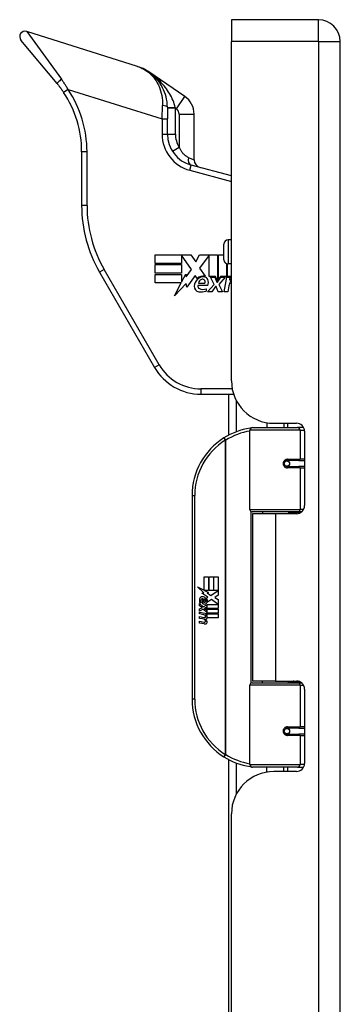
# Model space of a CAD drawing. Header units: inches. Extents: x 4 to 150, y 6 to 82.
# Tile 86 of 100: x 31.01 to 33.37, y 47.33 to 54.57. Entities that reach past the tile are written whole.
import ezdxf

# ---------------------------------------------------------------- set-up
doc = ezdxf.new("R2010")
doc.units = ezdxf.units.IN
doc.header["$MEASUREMENT"] = 0
doc.layers.add('Visible Edges(ANSI)', color=7, linetype='Continuous', lineweight=25)
doc.layers.add('Visible Tangent Edges(ANSI)', color=7, linetype='Continuous', lineweight=25)

msp = doc.modelspace()

# ---------------------------------------------------------------- linework, layer by layer
at = {"layer": 'Visible Edges(ANSI)'}
for p, q in [((32.5714, 54.5734), (32.5714, 54.4124)), ((33.2104, 54.5734), (32.5714, 54.5734)), ((31.88, 54.2301), (31.0661, 54.4867)), ((31.2894, 54.1035), (31.024, 54.424)), ((32.5714, 51.9164), (32.5714, 54.4124)), ((33.3714, 12.9314), (33.3714, 54.4124)), ((32.2285, 54.0083), (31.963, 54.1897)), ((32.1002, 53.9297), (32.1002, 53.8428)), ((32.1002, 53.7316), (32.1002, 53.8428)), ((32.2971, 53.5429), (32.2971, 53.8783)), ((31.4703, 53.6013), (31.4703, 53.207)), ((32.5714, 53.4241), (32.2753, 53.5035)), ((32.516, 52.8078), (32.516, 52.9219)), ((32.5714, 52.9534), (32.5475, 52.9534)), ((32.0107, 52.8431), (32.274, 52.8431)), ((32.0107, 52.7799), (32.0107, 52.8431)), ((32.205, 52.8419), (32.205, 52.7799)), ((32.2776, 52.7362), (32.205, 52.8419)), ((32.274, 52.8431), (32.3087, 52.7917)), ((32.3087, 52.7917), (32.3361, 52.8431)), ((32.3361, 52.8431), (32.4677, 52.8431)), ((32.4087, 52.8406), (32.3366, 52.7442)), ((32.4087, 52.684), (32.4087, 52.8406)), ((32.4677, 52.8431), (32.4677, 52.6492)), ((32.476, 52.6636), (32.476, 52.8431)), ((32.476, 52.8431), (32.516, 52.8431)), ((32.205, 52.7799), (32.0107, 52.7799)), ((32.0107, 52.7085), (32.0107, 52.7717)), ((32.0107, 52.7717), (32.205, 52.7717)), ((32.205, 52.7717), (32.205, 52.7085)), ((32.3366, 52.7442), (32.3774, 52.6854)), ((32.5345, 52.7791), (32.5345, 52.684)), ((32.5427, 52.684), (32.5427, 52.7766)), ((32.5714, 52.7763), (32.5475, 52.7763)), ((31.6022, 52.7148), (32.0063, 52.0149)), ((32.205, 52.7085), (32.0107, 52.7085)), ((32.0107, 52.6996), (32.205, 52.6996)), ((32.0107, 52.6364), (32.0107, 52.6996)), ((32.205, 52.6429), (32.2351, 52.7008)), ((32.205, 52.6996), (32.205, 52.6429)), ((32.2351, 52.7008), (32.2389, 52.681)), ((32.2389, 52.681), (32.2776, 52.7362)), ((32.3048, 52.6922), (32.2429, 52.6055)), ((32.3184, 52.6695), (32.3048, 52.6922)), ((32.453, 52.684), (32.4087, 52.684)), ((32.4435, 52.6258), (32.4164, 52.6784)), ((32.4164, 52.6784), (32.4483, 52.6784)), ((32.4483, 52.6784), (32.4636, 52.6422)), ((32.4677, 52.6492), (32.453, 52.684)), ((32.4677, 52.6422), (32.494, 52.6784)), ((32.4908, 52.684), (32.476, 52.6636)), ((32.5262, 52.6784), (32.4784, 52.6261)), ((32.5345, 52.684), (32.4908, 52.684)), ((32.494, 52.6784), (32.5262, 52.6784)), ((32.5185, 52.5709), (32.5375, 52.6784)), ((32.5375, 52.6784), (32.5599, 52.6784)), ((32.567, 52.684), (32.5427, 52.684)), ((32.5599, 52.6784), (32.5582, 52.6595)), ((32.5659, 52.6719), (32.567, 52.684)), ((32.2016, 52.6364), (32.0107, 52.6364)), ((32.1527, 52.5425), (32.2016, 52.6364)), ((32.239, 52.6335), (32.1527, 52.5425)), ((32.2429, 52.6055), (32.239, 52.6335)), ((32.3975, 52.6175), (32.3254, 52.6175)), ((32.3284, 52.6352), (32.3756, 52.6352)), ((32.3845, 52.5939), (32.3845, 52.5762)), ((32.3951, 52.5709), (32.4435, 52.6258)), ((32.4536, 52.6093), (32.427, 52.5709)), ((32.4583, 52.6093), (32.4536, 52.6093)), ((32.4731, 52.5709), (32.4583, 52.6093)), ((32.4636, 52.6422), (32.4677, 52.6422)), ((32.4784, 52.6261), (32.505, 52.5709)), ((32.5523, 52.6152), (32.5445, 52.5709)), ((32.5582, 52.6595), (32.5639, 52.6595)), ((32.427, 52.5709), (32.3951, 52.5709)), ((32.505, 52.5709), (32.4731, 52.5709)), ((32.5445, 52.5709), (32.5185, 52.5709)), ((32.3472, 51.8181), (32.5873, 51.8181)), ((32.553, 51.5179), (32.553, 51.8181)), ((32.8314, 51.6088), (32.8314, 51.5734)), ((32.8834, 51.6044), (33.0494, 51.6044)), ((32.9574, 51.6044), (32.9574, 51.5734)), ((32.7069, 50.9691), (32.7069, 51.5537)), ((32.7266, 51.5734), (33.0565, 51.5734)), ((33.1013, 51.5734), (33.0565, 51.5734)), ((33.1084, 51.5454), (33.1084, 50.998)), ((32.9738, 51.3287), (32.9742, 51.3267)), ((32.9791, 51.3274), (32.9741, 51.3274)), ((33.066, 51.3293), (32.9791, 51.3293)), ((32.9815, 51.3272), (32.9815, 51.3292)), ((32.9821, 51.2882), (32.9826, 51.286)), ((33.066, 51.3293), (33.1084, 51.3293)), ((32.9791, 51.286), (33.066, 51.286)), ((33.1084, 51.286), (33.066, 51.286)), ((32.2819, 51.0734), (32.2819, 49.5734)), ((33.0603, 50.9533), (32.7227, 50.9533)), ((32.8944, 50.9389), (32.7264, 50.9389)), ((32.7264, 50.9389), (32.7264, 49.7079)), ((32.799, 50.9533), (32.799, 50.9389)), ((33.0494, 50.9389), (32.8944, 50.9389)), ((32.9899, 50.9533), (32.9899, 50.9389)), ((33.0603, 50.9533), (33.088, 50.9533)), ((32.3698, 50.4734), (32.4019, 50.4734)), ((32.3698, 50.3764), (32.3698, 50.4734)), ((32.4019, 50.4734), (32.4019, 50.3747)), ((32.4064, 50.4734), (32.4385, 50.4734)), ((32.4064, 50.3747), (32.4064, 50.4734)), ((32.4385, 50.4734), (32.4385, 50.3747)), ((32.4427, 50.3747), (32.4427, 50.4734)), ((32.4427, 50.4734), (32.4748, 50.4734)), ((32.4748, 50.4734), (32.4748, 50.3396)), ((32.3221, 50.4013), (32.3698, 50.3764)), ((32.3683, 50.3574), (32.3221, 50.4013)), ((32.3541, 50.3554), (32.3683, 50.3574)), ((32.3982, 50.324), (32.3541, 50.3554)), ((32.3731, 50.3747), (32.4025, 50.3594)), ((32.4019, 50.3747), (32.3731, 50.3747)), ((32.4025, 50.3594), (32.3925, 50.3575)), ((32.3925, 50.3575), (32.4205, 50.3378)), ((32.4385, 50.3747), (32.4064, 50.3747)), ((32.4205, 50.3378), (32.4742, 50.3747)), ((32.4742, 50.3747), (32.4427, 50.3747)), ((32.3365, 50.2781), (32.3644, 50.2535)), ((32.3365, 50.2619), (32.3365, 50.2781)), ((32.3482, 50.2835), (32.3392, 50.2835)), ((32.3602, 50.2769), (32.3602, 50.3135)), ((32.3692, 50.312), (32.3692, 50.288)), ((32.3866, 50.3171), (32.3982, 50.324)), ((32.4246, 50.3078), (32.3947, 50.2871)), ((32.4736, 50.2712), (32.4246, 50.3078)), ((32.4748, 50.3396), (32.4487, 50.322)), ((32.4487, 50.322), (32.4748, 50.3081)), ((32.4748, 50.3081), (32.4748, 50.2412)), ((32.356, 50.2484), (32.3365, 50.2619)), ((32.3365, 50.2385), (32.356, 50.246)), ((32.3365, 50.2223), (32.3365, 50.2385)), ((32.3646, 50.2358), (32.3365, 50.2223)), ((32.3365, 50.2154), (32.3911, 50.2058)), ((32.3365, 50.2022), (32.3365, 50.2154)), ((32.359, 50.1983), (32.3365, 50.2022)), ((32.356, 50.246), (32.356, 50.2484)), ((32.3644, 50.2535), (32.3911, 50.2673)), ((32.3911, 50.2115), (32.3646, 50.2358)), ((32.3911, 50.2511), (32.3728, 50.2433)), ((32.3728, 50.2433), (32.3728, 50.2412)), ((32.3728, 50.2412), (32.3911, 50.2279)), ((32.3763, 50.2412), (32.394, 50.2487)), ((32.4748, 50.2412), (32.3763, 50.2412)), ((32.3836, 50.237), (32.4748, 50.237)), ((32.394, 50.2295), (32.3836, 50.237)), ((32.3911, 50.2673), (32.3911, 50.2511)), ((32.3911, 50.2279), (32.3911, 50.2115)), ((32.3911, 50.2058), (32.3911, 50.1944)), ((32.394, 50.2712), (32.4736, 50.2712)), ((32.394, 50.2487), (32.394, 50.2712)), ((32.394, 50.2073), (32.394, 50.2295)), ((32.4748, 50.2073), (32.394, 50.2073)), ((32.394, 50.2031), (32.4748, 50.2031)), ((32.394, 50.1908), (32.394, 50.2031)), ((32.4748, 50.237), (32.4748, 50.2073)), ((32.4748, 50.2031), (32.4748, 50.1734)), ((32.3365, 50.1815), (32.371, 50.1754)), ((32.3365, 50.1683), (32.3365, 50.1815)), ((32.359, 50.1644), (32.3365, 50.1683)), ((32.3365, 50.1479), (32.371, 50.1418)), ((32.3365, 50.1347), (32.3365, 50.1479)), ((32.3708, 50.1281), (32.3365, 50.1347)), ((32.3815, 50.1953), (32.3815, 50.1924)), ((32.3911, 50.1944), (32.3815, 50.1953)), ((32.3878, 50.1914), (32.394, 50.1908)), ((32.4748, 50.1734), (32.3953, 50.1734)), ((32.8944, 49.7079), (32.7264, 49.7079)), ((32.799, 49.6935), (32.799, 49.7079)), ((32.8944, 49.7079), (33.0494, 49.7079)), ((32.9899, 49.6935), (32.9899, 49.7079)), ((32.7069, 49.0931), (32.7069, 49.6778)), ((32.7227, 49.6935), (33.0603, 49.6935)), ((33.088, 49.6935), (33.0603, 49.6935)), ((33.1084, 49.6489), (33.1084, 49.1015)), ((33.066, 49.3608), (32.9791, 49.3608)), ((32.9821, 49.3586), (32.9826, 49.3608)), ((33.066, 49.3608), (33.1084, 49.3608)), ((32.9738, 49.3182), (32.9742, 49.3201)), ((32.9741, 49.3195), (32.9791, 49.3195)), ((32.9791, 49.3175), (33.066, 49.3175)), ((32.9815, 49.3196), (32.9815, 49.3176)), ((33.1084, 49.3175), (33.066, 49.3175)), ((32.553, 34.8664), (32.553, 49.1289)), ((33.0565, 49.0734), (32.7266, 49.0734)), ((32.8314, 49.0381), (32.8314, 49.0734)), ((33.0494, 49.0424), (32.8834, 49.0424)), ((32.9574, 49.0424), (32.9574, 49.0734)), ((33.0565, 49.0734), (33.1013, 49.0734)), ((32.5714, 35.2649), (32.5714, 48.7304))]:
    msp.add_line(p, q, dxfattribs=at)
at = {"layer": 'Visible Edges(ANSI)', "flags": 128}
for points in [[(32.1002, 53.9297), (32.0996, 53.9496), (32.0978, 53.9691), (32.0948, 53.9881), (32.0907, 54.0065), (32.0857, 54.0242), (32.0798, 54.0412), (32.0731, 54.0576), (32.0656, 54.0733), (32.0574, 54.0882), (32.0486, 54.1025), (32.0392, 54.116), (32.0293, 54.1288), (32.0189, 54.1409), (32.008, 54.1524), (31.9967, 54.1632), (31.9849, 54.1733), (31.9729, 54.1827), (31.9605, 54.1914), (31.9478, 54.1995), (31.9347, 54.2069), (31.9214, 54.2137), (31.9078, 54.2198), (31.894, 54.2253), (31.88, 54.2301)], [(31.2894, 54.1035), (31.2915, 54.1009), (31.2936, 54.0983), (31.2958, 54.0957), (31.2979, 54.0931), (31.3, 54.0905), (31.302, 54.0878), (31.3041, 54.0852), (31.3062, 54.0825), (31.3083, 54.0798), (31.3103, 54.0771), (31.3123, 54.0744), (31.3144, 54.0717), (31.3164, 54.069), (31.3184, 54.0663), (31.3204, 54.0636), (31.3223, 54.0608), (31.3243, 54.0581), (31.3263, 54.0553), (31.3282, 54.0525), (31.3301, 54.0498), (31.332, 54.047), (31.334, 54.0442), (31.3359, 54.0414), (31.3377, 54.0386)], [(32.7139, 51.5688), (32.7137, 51.5687), (32.7134, 51.5687), (32.7132, 51.5687), (32.7129, 51.5686), (32.7127, 51.5686), (32.7124, 51.5686), (32.7122, 51.5685), (32.7119, 51.5685), (32.7117, 51.5685), (32.7114, 51.5684), (32.7112, 51.5684), (32.7109, 51.5684), (32.7107, 51.5683), (32.7104, 51.5683), (32.7102, 51.5683), (32.7099, 51.5682), (32.7097, 51.5682), (32.7094, 51.5681), (32.7092, 51.5681), (32.7089, 51.5681), (32.7087, 51.568), (32.7084, 51.568), (32.7082, 51.568), (32.708, 51.5679)], [(32.9791, 51.286), (32.9765, 51.2862), (32.9739, 51.2867), (32.9713, 51.2875), (32.9688, 51.2887), (32.9664, 51.2901), (32.9642, 51.2919), (32.9623, 51.294), (32.9606, 51.2964), (32.9593, 51.299), (32.9583, 51.3018), (32.9576, 51.3047), (32.9574, 51.3077), (32.9576, 51.3106), (32.9582, 51.3135), (32.9592, 51.3163), (32.9606, 51.3189), (32.9622, 51.3213), (32.9642, 51.3234), (32.9664, 51.3252), (32.9688, 51.3267), (32.9713, 51.3279), (32.9738, 51.3287), (32.9765, 51.3292), (32.9791, 51.3293)], [(33.0261, 50.9389), (33.0286, 50.9399), (33.0311, 50.9409), (33.0337, 50.9418), (33.0362, 50.9427), (33.0387, 50.9435), (33.0413, 50.9443), (33.0438, 50.9451), (33.0464, 50.9459), (33.0489, 50.9466), (33.0515, 50.9472), (33.054, 50.9479), (33.0566, 50.9485), (33.0592, 50.949), (33.0617, 50.9496), (33.0643, 50.9501), (33.0669, 50.9505), (33.0695, 50.9509), (33.0721, 50.9513), (33.0746, 50.9517), (33.0772, 50.952), (33.0798, 50.9523), (33.0824, 50.9525), (33.085, 50.9528), (33.0876, 50.9529)], [(33.0876, 49.6939), (33.085, 49.6941), (33.0824, 49.6943), (33.0798, 49.6946), (33.0772, 49.6948), (33.0746, 49.6952), (33.0721, 49.6955), (33.0695, 49.6959), (33.0669, 49.6963), (33.0643, 49.6968), (33.0617, 49.6973), (33.0592, 49.6978), (33.0566, 49.6984), (33.054, 49.699), (33.0515, 49.6996), (33.0489, 49.7003), (33.0464, 49.701), (33.0438, 49.7017), (33.0413, 49.7025), (33.0387, 49.7033), (33.0362, 49.7042), (33.0337, 49.7051), (33.0311, 49.706), (33.0286, 49.7069), (33.0261, 49.7079)], [(32.9791, 49.3175), (32.9765, 49.3177), (32.9738, 49.3182), (32.9713, 49.319), (32.9688, 49.3202), (32.9664, 49.3216), (32.9642, 49.3235), (32.9622, 49.3256), (32.9606, 49.328), (32.9592, 49.3306), (32.9583, 49.3334), (32.9576, 49.3362), (32.9574, 49.3392), (32.9577, 49.3422), (32.9583, 49.345), (32.9593, 49.3478), (32.9606, 49.3504), (32.9623, 49.3528), (32.9642, 49.3549), (32.9664, 49.3567), (32.9688, 49.3582), (32.9713, 49.3593), (32.9739, 49.3602), (32.9765, 49.3607), (32.9791, 49.3608)], [(32.708, 49.0789), (32.7082, 49.0789), (32.7084, 49.0789), (32.7087, 49.0788), (32.7089, 49.0788), (32.7092, 49.0787), (32.7094, 49.0787), (32.7097, 49.0787), (32.7099, 49.0786), (32.7102, 49.0786), (32.7104, 49.0786), (32.7107, 49.0785), (32.7109, 49.0785), (32.7112, 49.0785), (32.7114, 49.0784), (32.7117, 49.0784), (32.7119, 49.0784), (32.7122, 49.0783), (32.7124, 49.0783), (32.7127, 49.0782), (32.7129, 49.0782), (32.7132, 49.0782), (32.7134, 49.0781), (32.7137, 49.0781), (32.7139, 49.0781)]]:
    msp.add_lwpolyline(points, dxfattribs=at)
at = {"layer": 'Visible Edges(ANSI)'}
for centre in [(32.9791, 51.3077), (32.9791, 49.3392)]:
    msp.add_circle(centre, 0.0197, dxfattribs=at)
for centre, radius, start, end in [((33.2104, 54.4124), 0.161, 0, 90), ((31.0543, 54.4491), 0.0394, 72.5, 219.62999), ((30.6829, 53.6013), 0.7874, 0, 33.73552), ((32.1396, 53.8783), 0.1575, 0, 55.65002), ((32.3365, 53.7316), 0.2362, 180, 255), ((32.3562, 53.5429), 0.0591, 180, 255), ((32.4546, 53.207), 0.9843, 180, 210), ((32.5475, 52.9219), 0.0315, 90, 180), ((32.5475, 52.8078), 0.0315, 180, 270), ((32.3765, 52.6081), 0.0784, 134.16843, 176.56465), ((32.3629, 52.6221), 0.065, 77.07905, 133.17854), ((32.3629, 52.6221), 0.0588, 80.40854, 134.16843), ((32.3701, 52.6503), 0.0299, 23.84447, 85.08017), ((32.6037, 52.634), 0.0472, 133.14377, 147.41137), ((32.6002, 52.6394), 0.0472, 127.54777, 136.5849), ((32.337, 52.6105), 0.0388, 176.56465, 261.56052), ((32.3435, 52.6122), 0.0189, 163.52609, 244.67838), ((32.3612, 52.6312), 0.0331, 109.37968, 172.99755), ((32.3613, 52.6497), 0.0604, 244.67838, 292.56091), ((32.3574, 52.6421), 0.0216, 51.16516, 109.37968), ((32.3591, 52.6442), 0.0188, 331.45471, 51.16516), ((32.3467, 52.64), 0.0555, 336.15553, 23.84447), ((32.6425, 52.5993), 0.0915, 147.59924, 170), ((32.5861, 52.635), 0.0248, 126.35547, 147.59924), ((32.3489, 52.6903), 0.1195, 261.56052, 287.33425), ((32.3472, 52.2118), 0.3937, 210, 270), ((32.8834, 51.9164), 0.312, 180, 270), ((33.0494, 51.5454), 0.0591, 0, 90), ((32.7819, 51.0734), 0.5, 98.5081, 122.23771), ((32.7266, 51.5537), 0.0197, 90, 180), ((32.7819, 51.0734), 0.5, 122.23771, 180), ((32.9791, 51.3077), 0.0217, 279.14701, 90), ((32.7227, 50.9691), 0.0157, 180, 270), ((33.0494, 50.998), 0.0591, 270, 0), ((32.3972, 50.3016), 0.0607, 171.56052, 197.33425), ((32.3567, 50.3076), 0.0197, 86.56465, 171.56052), ((32.3766, 50.2953), 0.0307, 154.67838, 202.56091), ((32.3575, 50.3043), 0.0096, 73.52609, 154.67838), ((32.3555, 50.2876), 0.0398, 44.16843, 86.56465), ((32.3716, 50.3027), 0.0282, 246.15553, 293.84447), ((32.3672, 50.2953), 0.0168, 19.37968, 82.99755), ((32.3738, 50.2964), 0.00955, 241.45471, 321.16516), ((32.3727, 50.2973), 0.0109, 321.16516, 19.37968), ((32.3769, 50.2908), 0.0152, 293.84447, 355.08017), ((32.3626, 50.2945), 0.0299, 350.40854, 44.16843), ((32.3626, 50.2945), 0.033, 347.07905, 43.17854), ((32.351, 50.1525), 0.0465, 57.59924, 80), ((32.3516, 50.1185), 0.0465, 58.55841, 80.82565), ((32.3763, 50.1563), 0.0288, 259, 288.47479), ((32.3732, 50.1876), 0.0123, 260, 293.55712), ((32.3732, 50.154), 0.0123, 259.9922, 293.54875), ((32.3691, 50.1811), 0.0126, 6.03001, 57.59924), ((32.3691, 50.1475), 0.0126, 6.10268, 57.60833), ((32.3757, 50.1818), 0.006, 293.55712, 6.03001), ((32.3757, 50.1482), 0.006, 293.54875, 6.10268), ((32.377, 50.1899), 0.0288, 273.6169, 286.9928), ((32.3681, 50.1391), 0.0246, 359.6788, 63.95078), ((32.3686, 50.1721), 0.024, 359.47765, 57.41137), ((32.3825, 50.172), 0.0101, 286.9928, 359.47765), ((32.3821, 50.139), 0.0105, 288.47479, 359.6788), ((32.3713, 50.1739), 0.024, 358.79525, 46.5849), ((33.0494, 49.6489), 0.0591, 0, 90), ((32.7227, 49.6778), 0.0157, 90, 180), ((32.7819, 49.5734), 0.5, 180, 237.76229), ((32.9791, 49.3392), 0.0217, 270, 80.85299), ((32.7819, 49.5734), 0.5, 237.76229, 261.4919), ((32.8834, 48.7304), 0.312, 90, 180), ((32.7266, 49.0931), 0.0197, 180, 270), ((33.0494, 49.1015), 0.0591, 270, 0)]:
    msp.add_arc(centre, radius, start, end, dxfattribs=at)
at = {"layer": 'Visible Tangent Edges(ANSI)'}
for p, q in [((33.2104, 54.4124), (33.2104, 54.5734)), ((31.0661, 54.4867), (31.3218, 54.1354)), ((33.2104, 54.4124), (32.5714, 54.4124)), ((33.2104, 54.4124), (33.2104, 12.9314)), ((33.2104, 54.4124), (33.3714, 54.4124)), ((31.3705, 54.0605), (31.3377, 54.0386)), ((31.3705, 54.0605), (32.0609, 53.8428)), ((32.1663, 53.9173), (32.2285, 54.0083)), ((32.0609, 53.8428), (32.0644, 53.941)), ((32.1593, 53.922), (32.1002, 53.922)), ((32.1581, 53.9279), (32.1593, 53.922)), ((32.1593, 53.7316), (32.1593, 53.922)), ((32.1593, 53.922), (32.1663, 53.9173)), ((32.0609, 53.8428), (32.0609, 53.7316)), ((32.0609, 53.8428), (32.1002, 53.8428)), ((32.1869, 53.8783), (32.1869, 53.6367)), ((32.1869, 53.8783), (32.2971, 53.8783)), ((32.0609, 53.7316), (32.1002, 53.7316)), ((32.1002, 53.7316), (32.1593, 53.7316)), ((32.137, 53.6051), (32.1869, 53.6367)), ((31.5097, 53.6013), (31.4703, 53.6013)), ((31.5097, 53.207), (31.5097, 53.6013)), ((32.2544, 53.5605), (32.2971, 53.5429)), ((32.2651, 53.4654), (32.2753, 53.5035)), ((32.2651, 53.4654), (32.5714, 53.3834)), ((31.5097, 53.207), (31.4703, 53.207)), ((32.5475, 52.9534), (32.5475, 52.7763)), ((31.6363, 52.7345), (31.6022, 52.7148)), ((32.0404, 52.0346), (31.6363, 52.7345)), ((32.0404, 52.0346), (32.0063, 52.0149)), ((32.577, 51.8575), (32.3472, 51.8575)), ((32.3472, 51.8575), (32.3472, 51.8181)), ((32.6069, 51.772), (32.6069, 51.5418)), ((32.9823, 51.6044), (32.9823, 51.5734)), ((33.0755, 51.5537), (32.7069, 51.5537)), ((33.0755, 51.5537), (33.1078, 51.5537)), ((33.0755, 51.5537), (33.0755, 51.3392)), ((32.5152, 51.4963), (32.5257, 51.4797)), ((32.5257, 51.4797), (32.5257, 49.1672)), ((32.5257, 51.4797), (32.5294, 51.4797)), ((32.5294, 49.1672), (32.5294, 51.4797)), ((32.9823, 51.3291), (32.9823, 51.3271)), ((32.9823, 51.2883), (32.9823, 51.2875)), ((32.9838, 51.3392), (33.0755, 51.3392)), ((33.1084, 51.3392), (33.0755, 51.3392)), ((33.0755, 51.2762), (32.9838, 51.2762)), ((33.0755, 51.2762), (33.0755, 50.9691)), ((33.0755, 51.2762), (33.1084, 51.2762)), ((32.2819, 51.0734), (32.3016, 51.0734)), ((32.3016, 49.5734), (32.3016, 51.0734)), ((32.7069, 50.9691), (33.0755, 50.9691)), ((32.7146, 50.9556), (32.7146, 49.6913)), ((32.8944, 50.9389), (32.8944, 49.7079)), ((33.1009, 50.9691), (33.0755, 50.9691)), ((33.0755, 49.6778), (32.7069, 49.6778)), ((33.0755, 49.6778), (33.1009, 49.6778)), ((33.0755, 49.6778), (33.0755, 49.3707)), ((32.3016, 49.5734), (32.2819, 49.5734)), ((32.9823, 49.3593), (32.9823, 49.3586)), ((32.9838, 49.3707), (33.0755, 49.3707)), ((33.1084, 49.3707), (33.0755, 49.3707)), ((32.9823, 49.3197), (32.9823, 49.3178)), ((33.0755, 49.3077), (32.9838, 49.3077)), ((33.0755, 49.3077), (33.0755, 49.0931)), ((33.0755, 49.3077), (33.1084, 49.3077)), ((32.5257, 49.1672), (32.5152, 49.1505)), ((32.5294, 49.1672), (32.5257, 49.1672)), ((32.6069, 49.1051), (32.6069, 48.8748)), ((32.7069, 49.0931), (33.0755, 49.0931)), ((32.9823, 49.0734), (32.9823, 49.0424)), ((33.1078, 49.0931), (33.0755, 49.0931))]:
    msp.add_line(p, q, dxfattribs=at)
at = {"layer": 'Visible Tangent Edges(ANSI)', "flags": 128}
for points in [[(31.88, 54.2301), (31.8922, 54.2258), (31.9043, 54.2209), (31.9161, 54.2154), (31.9277, 54.2092), (31.939, 54.2023), (31.9499, 54.1947), (31.9606, 54.1865), (31.971, 54.1777), (31.981, 54.1681), (31.9906, 54.1579), (31.9999, 54.1469), (32.0087, 54.1353), (32.017, 54.123), (32.0249, 54.11), (32.0322, 54.0962), (32.0389, 54.0817), (32.045, 54.0664), (32.0503, 54.0505), (32.055, 54.0339), (32.0588, 54.0165), (32.0617, 53.9985), (32.0637, 53.9798), (32.0646, 53.9606), (32.0644, 53.941)], [(32.1581, 53.9279), (32.155, 53.9408), (32.1512, 53.9538), (32.1469, 53.9667), (32.142, 53.9795), (32.1365, 53.9922), (32.1305, 54.0047), (32.124, 54.017), (32.1171, 54.0292), (32.1098, 54.0411), (32.1021, 54.0528), (32.094, 54.0643), (32.0855, 54.0755), (32.0768, 54.0864), (32.0677, 54.0971), (32.0584, 54.1076), (32.0487, 54.1177), (32.0388, 54.1277), (32.0287, 54.1373), (32.0183, 54.1467), (32.0076, 54.1559), (31.9968, 54.1647), (31.9857, 54.1734), (31.9745, 54.1817), (31.963, 54.1897)], [(31.3705, 54.0605), (31.3686, 54.0637), (31.3667, 54.067), (31.3648, 54.0702), (31.3629, 54.0734), (31.3609, 54.0766), (31.359, 54.0798), (31.357, 54.083), (31.3551, 54.0862), (31.3531, 54.0893), (31.3511, 54.0925), (31.3491, 54.0956), (31.347, 54.0988), (31.345, 54.1019), (31.3429, 54.105), (31.3409, 54.1081), (31.3388, 54.1112), (31.3367, 54.1143), (31.3346, 54.1173), (31.3325, 54.1204), (31.3304, 54.1234), (31.3283, 54.1264), (31.3261, 54.1294), (31.324, 54.1324), (31.3218, 54.1354)], [(32.2544, 53.5605), (32.2515, 53.5618), (32.2485, 53.5632), (32.2454, 53.5649), (32.2424, 53.5667), (32.2393, 53.5686), (32.2362, 53.5707), (32.233, 53.573), (32.2299, 53.5755), (32.2268, 53.5782), (32.2237, 53.581), (32.2207, 53.5839), (32.2176, 53.5871), (32.2147, 53.5904), (32.2117, 53.5939), (32.2089, 53.5975), (32.2061, 53.6013), (32.2034, 53.6053), (32.2008, 53.6094), (32.1982, 53.6137), (32.1958, 53.618), (32.1934, 53.6225), (32.1911, 53.6272), (32.1889, 53.6319), (32.1869, 53.6367)], [(32.9838, 51.3392), (32.9798, 51.3389), (32.9757, 51.3382), (32.9718, 51.337), (32.9679, 51.3354), (32.9643, 51.3332), (32.9609, 51.3305), (32.9579, 51.3275), (32.9553, 51.324), (32.9533, 51.3202), (32.9518, 51.3161), (32.9509, 51.3119), (32.9505, 51.3076), (32.9509, 51.3033), (32.9518, 51.2991), (32.9533, 51.2951), (32.9554, 51.2913), (32.958, 51.2878), (32.961, 51.2848), (32.9643, 51.2822), (32.968, 51.28), (32.9718, 51.2783), (32.9757, 51.2771), (32.9798, 51.2764), (32.9838, 51.2762)], [(33.0879, 50.9532), (33.0837, 50.9531), (33.0796, 50.9529), (33.0754, 50.9527), (33.0712, 50.9525), (33.0671, 50.9522), (33.0629, 50.9519), (33.0588, 50.9515), (33.0547, 50.9511), (33.0505, 50.9507), (33.0464, 50.9503), (33.0423, 50.9498), (33.0382, 50.9492), (33.0341, 50.9486), (33.03, 50.948), (33.0259, 50.9474), (33.0219, 50.9467), (33.0178, 50.9459), (33.0138, 50.9452), (33.0098, 50.9444), (33.0057, 50.9435), (33.0017, 50.9426), (32.9978, 50.9417), (32.9938, 50.9407), (32.9899, 50.9397)], [(32.9899, 49.7072), (32.9938, 49.7061), (32.9978, 49.7052), (33.0017, 49.7042), (33.0057, 49.7033), (33.0098, 49.7025), (33.0138, 49.7017), (33.0178, 49.7009), (33.0219, 49.7002), (33.0259, 49.6995), (33.03, 49.6988), (33.0341, 49.6982), (33.0382, 49.6976), (33.0423, 49.6971), (33.0464, 49.6966), (33.0505, 49.6961), (33.0547, 49.6957), (33.0588, 49.6953), (33.0629, 49.695), (33.0671, 49.6947), (33.0712, 49.6944), (33.0754, 49.6942), (33.0796, 49.694), (33.0837, 49.6938), (33.0879, 49.6937)], [(32.9838, 49.3707), (32.9798, 49.3704), (32.9757, 49.3697), (32.9718, 49.3685), (32.9679, 49.3668), (32.9643, 49.3647), (32.961, 49.3621), (32.958, 49.359), (32.9554, 49.3556), (32.9534, 49.3518), (32.9518, 49.3477), (32.9509, 49.3435), (32.9505, 49.3392), (32.9509, 49.3349), (32.9518, 49.3307), (32.9533, 49.3267), (32.9554, 49.3229), (32.9579, 49.3194), (32.9609, 49.3163), (32.9643, 49.3137), (32.9679, 49.3115), (32.9717, 49.3098), (32.9757, 49.3086), (32.9798, 49.3079), (32.9838, 49.3077)]]:
    msp.add_lwpolyline(points, dxfattribs=at)
at = {"layer": 'Visible Tangent Edges(ANSI)'}
for centre, radius, start, end in [((30.6829, 53.6013), 0.8268, 0, 33.73552), ((32.1396, 53.8783), 0.0472, 0, 55.65002), ((32.3365, 53.7316), 0.2756, 180, 255), ((32.3365, 53.7316), 0.1772, 180, 212.38754), ((32.4546, 53.207), 0.9449, 180, 210), ((32.3472, 52.2118), 0.3543, 210, 270), ((32.7857, 51.0734), 0.4803, 99.43485, 122.23771), ((32.7819, 51.0734), 0.4803, 122.23771, 180), ((32.7819, 49.5734), 0.4803, 180, 237.76229), ((32.7857, 49.5734), 0.4803, 237.76229, 260.56515)]:
    msp.add_arc(centre, radius, start, end, dxfattribs=at)
for centre, major_axis, ratio, start_param, end_param in [((31.3197, 54.1286), (-0.0303, -0.0251), 0.099128, 4.560171, 6.283185), ((32.0609, 53.9297), (0.0394, 0), 0.287968, 0, 1.480249), ((32.1593, 53.9297), (-0.0591, 0), 0.030793, 0, 1.549755), ((32.2906, 53.5605), (-0.0153, -0.057), 0.599572, 4.871683, 6.283185), ((32.7109, 51.5485), (-0.0029, 0.0195), 0.187781, 5.698095, 6.283185), ((33.0565, 51.5537), (0, 0.0197), 0.965926, 4.712389, 6.283185), ((32.5257, 51.4797), (-0.0105, 0.0167), 0.161367, 4.610972, 6.283185), ((32.9791, 51.3392), (0, -0.00984), 0.476565, 0, 1.570796), ((33.066, 51.3392), (0, -0.00984), 0.965926, 0, 1.570796), ((32.9791, 51.2762), (0, 0.00984), 0.476565, 4.712389, 6.283185), ((33.066, 51.2762), (0, 0.00984), 0.965926, 4.712389, 6.283185), ((33.0603, 50.9691), (0, -0.0157), 0.965926, 0, 1.570796), ((33.0603, 49.6778), (0, 0.0157), 0.965926, 4.712389, 6.283185), ((32.9791, 49.3707), (0, -0.00984), 0.476565, 0, 1.570796), ((33.066, 49.3707), (0, -0.00984), 0.965926, 0, 1.570796), ((32.9791, 49.3077), (0, 0.00984), 0.476565, 4.712389, 6.283185), ((33.066, 49.3077), (0, 0.00984), 0.965926, 4.712389, 6.283185), ((32.5257, 49.1672), (-0.0105, -0.0167), 0.161367, 0, 1.672214), ((32.7109, 49.0984), (-0.0029, -0.0195), 0.187781, 0, 0.58509), ((33.0565, 49.0931), (0, -0.0197), 0.965926, 0, 1.570796)]:
    msp.add_ellipse(centre, major_axis=major_axis, ratio=ratio, start_param=start_param, end_param=end_param, dxfattribs=at)

doc.saveas('drawing.dxf')
